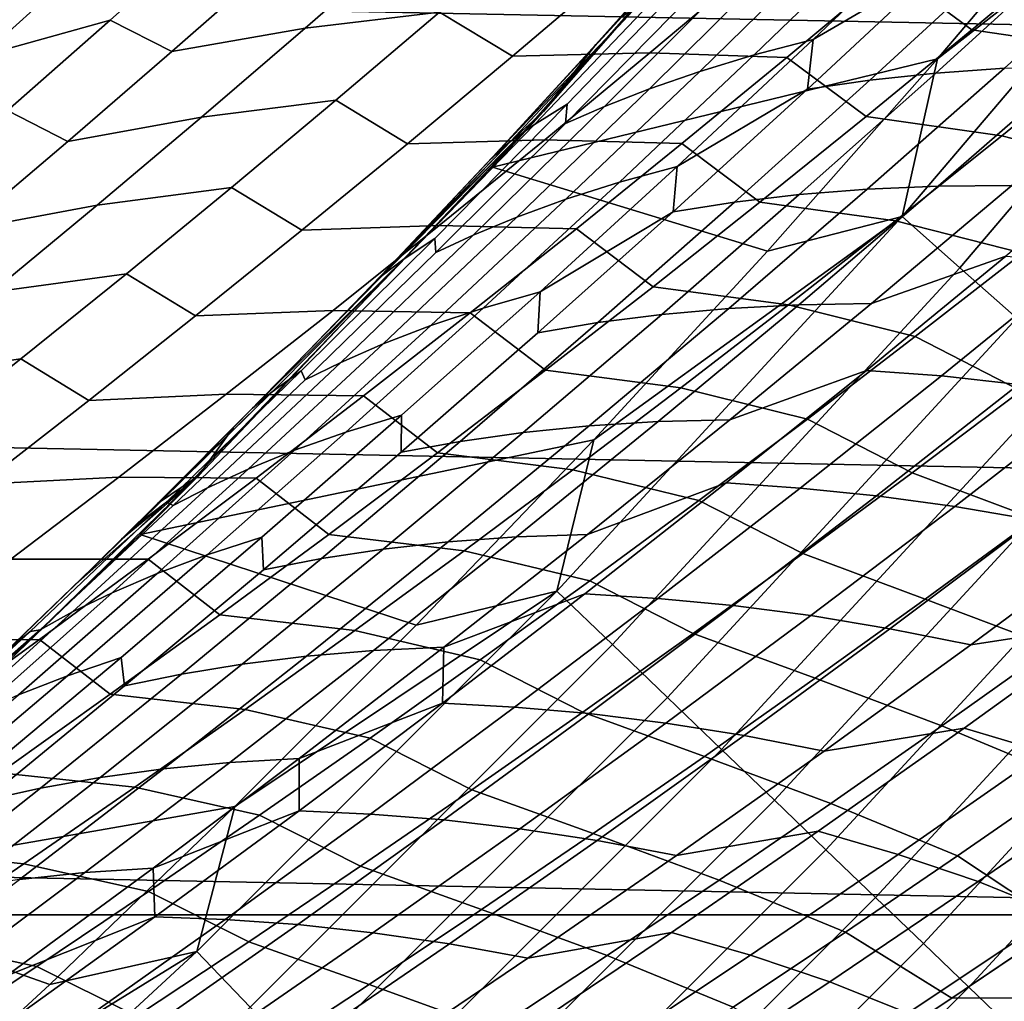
# Model space of a CAD drawing. Header units: metres. Extents: x -32 to 117, y -314 to 32.
# Tile 155 of 256: x 20.15 to 22.46, y -21.53 to -19.23. Entities that reach past the tile are written whole.
import ezdxf

# ---------------------------------------------------------------- set-up
doc = ezdxf.new("R2010")
doc.units = ezdxf.units.M
doc.layers.add('solid_24_501_064_XXX', color=7, linetype='CONTINUOUS')

msp = doc.modelspace()

# ---------------------------------------------------------------- linework, layer by layer
at = {"layer": 'solid_24_501_064_XXX'}
for points in [[(26.140261, -19.311563, -303.5), (-26.88744, -18.256929, -303.5), (-27.591951, -17.173637, -303.5), (26.88744, -18.256929, -303.5)], [(25.351879, -20.335474, -303.5), (-26.140261, -19.311563, -303.5), (-26.88744, -18.256929, -303.5), (26.140261, -19.311563, -303.5)], [(21.262474, -19.57337, -299.5), (22.053082, -18.678093, -299.5), (22.156076, -18.555815, 20), (21.381937, -19.442806, 20)], [(21.381937, -19.442806, 20), (22.156076, -18.555815, 20), (21.559828, -19.224554, 25.174414), (21.505024, -19.285252, 25.247475)], [(22.30702, -19.319162, -299.5), (22.696636, -18.859892, -299.5), (22.053082, -18.678093, -299.5), (21.262474, -19.57337, -299.5)], [(22.22443, -19.689127, -299.506622), (22.999207, -18.778271, -299.506622), (22.30702, -19.319162, -299.5)], [(22.35981, -19.809063, -299.526428), (23.139305, -18.892658, -299.526428), (22.999207, -18.778271, -299.506622), (22.22443, -19.689127, -299.506622)], [(22.999207, -18.778271, -299.506622), (22.696636, -18.859892, -299.5), (22.30702, -19.319162, -299.5)], [(22.015377, -19.273876, 28.22122), (22.331493, -18.972391, 27.984203), (22.623835, -18.804718, 28.119003), (22.314438, -19.099478, 28.350142)], [(21.855669, -18.899849, 25.269279), (21.566338, -19.220366, 25.492619), (21.505024, -19.285252, 25.247475), (21.559828, -19.224554, 25.174414)], [(22.387548, -19.250784, 72.903534), (22.63389, -19.044935, 73.090637), (22.442007, -18.904123, 73.385818), (22.198648, -19.111042, 73.201904)], [(22.493752, -19.927725, -299.559326), (23.277916, -19.005831, -299.559326), (23.139305, -18.892658, -299.526428), (22.35981, -19.809063, -299.526428)], [(22.190863, -19.006977, 27.737928), (22.331493, -18.972391, 27.984203), (22.015377, -19.273876, 28.22122), (21.877211, -19.3097, 27.973663)], [(21.380203, -19.000353, 73.932449), (21.065065, -19.035988, 74.150597), (20.822912, -19.246969, 73.969162), (21.138243, -19.209454, 73.750954)], [(21.309336, -19.31263, 73.426773), (21.554251, -19.104866, 73.611038), (21.380203, -19.000353, 73.932449), (21.138243, -19.209454, 73.750954)], [(20.604376, -19.013756, 74.718307), (20.303686, -19.095083, 74.950134), (20.0639, -19.311737, 74.770493), (20.364988, -19.228228, 74.539192)], [(20.509666, -19.302059, 74.190613), (20.752127, -19.089077, 74.372223), (20.604376, -19.013756, 74.718307), (20.364988, -19.228228, 74.539192)], [(22.059856, -19.044617, 27.486567), (22.190863, -19.006977, 27.737928), (21.877211, -19.3097, 27.973663), (21.748896, -19.348442, 27.720938)], [(21.065065, -19.035988, 74.150597), (20.752127, -19.089077, 74.372223), (20.509666, -19.302059, 74.190613), (20.822912, -19.246969, 73.969162)], [(21.939024, -19.084715, 27.230045), (22.059856, -19.044617, 27.486567), (21.748896, -19.348442, 27.720938), (21.630999, -19.389481, 27.462942)], [(22.953232, -19.093117, 72.897865), (22.63389, -19.044935, 73.090637), (22.387548, -19.250784, 72.903534), (22.706547, -19.297668, 72.709579)], [(22.4634, -19.079512, 28.593166), (22.620275, -19.064098, 28.831358), (22.303009, -19.352797, 29.068552), (22.148506, -19.369429, 28.828854)], [(22.620275, -19.064098, 28.831358), (22.784376, -19.053831, 29.064867), (22.464857, -19.341261, 29.303572), (22.303009, -19.352797, 29.068552)], [(21.829967, -19.125566, 26.967472), (21.939024, -19.084715, 27.230045), (21.630999, -19.389481, 27.462942), (21.525217, -19.431044, 27.198709)], [(22.314438, -19.099478, 28.350142), (22.4634, -19.079512, 28.593166), (22.148506, -19.369429, 28.828854), (22.002068, -19.390545, 28.584305)], [(20.303686, -19.095083, 74.950134), (20.006523, -19.194153, 75.183731), (19.766212, -19.413101, 75.003311), (20.0639, -19.311737, 74.770493)], [(21.876461, -19.099146, 73.404274), (21.554251, -19.104866, 73.611038), (21.309336, -19.31263, 73.426773), (21.631609, -19.305233, 73.219574)], [(21.664602, -19.154396, 26.076515), (21.745079, -19.106581, 26.350664), (21.437794, -19.425243, 26.585432), (21.361326, -19.473248, 26.309292)], [(21.745079, -19.106581, 26.350664), (21.734629, -19.165016, 26.69767), (21.433603, -19.470884, 26.926962), (21.437794, -19.425243, 26.585432)], [(22.198648, -19.111042, 73.201904), (21.876461, -19.099146, 73.404274), (21.631609, -19.305233, 73.219574), (21.953733, -19.315577, 73.016533)], [(22.139668, -19.454182, 72.714989), (22.387548, -19.250784, 72.903534), (22.198648, -19.111042, 73.201904), (21.953733, -19.315577, 73.016533)], [(22.015377, -19.273876, 28.22122), (22.314438, -19.099478, 28.350142), (22.002068, -19.390545, 28.584305)], [(21.734629, -19.165016, 26.69767), (21.829967, -19.125566, 26.967472), (21.525217, -19.431044, 27.198709), (21.433603, -19.470884, 26.926962)], [(21.603737, -19.19393, 25.791439), (21.664602, -19.154396, 26.076515), (21.361326, -19.473248, 26.309292), (21.305305, -19.512327, 26.021606)], [(21.138243, -19.209454, 73.750954), (20.822912, -19.246969, 73.969162), (20.579189, -19.455694, 73.786171), (20.894728, -19.416281, 73.56794)], [(21.062876, -19.518063, 73.241005), (21.309336, -19.31263, 73.426773), (21.138243, -19.209454, 73.750954), (20.894728, -19.416281, 73.56794)], [(21.603737, -19.19393, 25.791439), (21.273832, -19.537449, 25.719339), (21.256172, -19.55645, 25.579123), (21.566338, -19.220366, 25.492619)], [(21.273832, -19.537449, 25.719339), (21.603737, -19.19393, 25.791439), (21.305305, -19.512327, 26.021606)], [(20.364988, -19.228228, 74.539192), (20.0639, -19.311737, 74.770493), (19.822504, -19.526205, 74.589195), (20.124006, -19.440506, 74.358452)], [(20.265619, -19.512794, 74.007401), (20.509666, -19.302059, 74.190613), (20.364988, -19.228228, 74.539192), (20.124006, -19.440506, 74.358452)], [(21.566338, -19.220366, 25.492619), (21.256172, -19.55645, 25.579123), (21.505024, -19.285252, 25.247475)], [(20.822912, -19.246969, 73.969162), (20.509666, -19.302059, 74.190613), (20.265619, -19.512794, 74.007401), (20.579189, -19.455694, 73.786171)], [(22.706547, -19.297668, 72.709579), (22.387548, -19.250784, 72.903534), (22.139668, -19.454182, 72.714989), (22.45834, -19.499737, 72.51989)], [(21.877211, -19.3097, 27.973663), (22.015377, -19.273876, 28.22122), (21.696186, -19.571537, 28.461409), (21.56049, -19.60865, 28.212587)], [(21.696186, -19.571537, 28.461409), (22.015377, -19.273876, 28.22122), (22.002068, -19.390545, 28.584305)], [(21.381937, -19.442806, 20), (21.505024, -19.285252, 25.247475), (21.256172, -19.55645, 25.579123)], [(23.006491, -19.375656, 72.50779), (22.706547, -19.297668, 72.709579), (22.45834, -19.499737, 72.51989), (22.757477, -19.576544, 72.316437)], [(24.523338, -21.327351, -303.5), (-25.351879, -20.335474, -303.5), (-26.140261, -19.311563, -303.5), (25.351879, -20.335474, -303.5)], [(21.631609, -19.305233, 73.219574), (21.309336, -19.31263, 73.426773), (21.062876, -19.518063, 73.241005), (21.385231, -19.508966, 73.033409)], [(21.908312, -19.770157, -299.5), (22.30702, -19.319162, -299.5), (21.262474, -19.57337, -299.5)], [(21.953733, -19.315577, 73.016533), (21.631609, -19.305233, 73.219574), (21.385231, -19.508966, 73.033409), (21.70731, -19.517731, 72.829727)], [(21.748896, -19.348442, 27.720938), (21.877211, -19.3097, 27.973663), (21.56049, -19.60865, 28.212587), (21.434874, -19.648548, 27.958508)], [(21.890289, -19.655136, 72.525047), (22.139668, -19.454182, 72.714989), (21.953733, -19.315577, 73.016533), (21.70731, -19.517731, 72.829727)], [(22.22443, -19.689127, -299.506622), (22.30702, -19.319162, -299.5), (21.908312, -19.770157, -299.5)], [(21.630999, -19.389481, 27.462942), (21.748896, -19.348442, 27.720938), (21.434874, -19.648548, 27.958508), (21.319927, -19.690588, 27.699043)], [(22.303009, -19.352797, 29.068552), (22.464857, -19.341261, 29.303572), (22.142445, -19.624821, 29.545193), (21.982849, -19.637682, 29.308685)], [(22.464857, -19.341261, 29.303572), (22.6334, -19.335335, 29.534029), (22.308834, -19.617544, 29.777166), (22.142445, -19.624821, 29.545193)], [(22.6334, -19.335335, 29.534029), (22.808231, -19.335293, 29.759859), (22.4816, -19.616133, 30.004545), (22.308834, -19.617544, 29.777166)], [(22.002068, -19.390545, 28.584305), (22.148506, -19.369429, 28.828854), (21.830721, -19.655592, 29.067503), (21.686806, -19.677916, 28.821445)], [(22.148506, -19.369429, 28.828854), (22.303009, -19.352797, 29.068552), (21.982849, -19.637682, 29.308685), (21.830721, -19.655592, 29.067503)], [(21.525217, -19.431044, 27.198709), (21.630999, -19.389481, 27.462942), (21.319927, -19.690588, 27.699043), (21.217438, -19.732922, 27.433149)], [(21.696186, -19.571537, 28.461409), (22.002068, -19.390545, 28.584305), (21.686806, -19.677916, 28.821445)], [(20.894728, -19.416281, 73.56794), (20.579189, -19.455694, 73.786171), (20.333933, -19.662163, 73.601631), (20.649694, -19.620836, 73.383415)], [(20.814911, -19.721172, 73.053757), (21.062876, -19.518063, 73.241005), (20.894728, -19.416281, 73.56794), (20.649694, -19.620836, 73.383415)], [(20.020021, -19.721291, 73.822617), (20.265619, -19.512794, 74.007401), (20.124006, -19.440506, 74.358452), (19.881464, -19.650593, 74.176117)], [(21.361326, -19.473248, 26.309292), (21.437794, -19.425243, 26.585432), (21.127283, -19.740187, 26.823631), (21.054857, -19.788452, 26.545483)], [(21.437794, -19.425243, 26.585432), (21.433603, -19.470884, 26.926962), (21.129574, -19.773222, 27.159449), (21.127283, -19.740187, 26.823631)], [(21.433603, -19.470884, 26.926962), (21.525217, -19.431044, 27.198709), (21.217438, -19.732922, 27.433149), (21.129574, -19.773222, 27.159449)], [(20.579189, -19.455694, 73.786171), (20.265619, -19.512794, 74.007401), (20.020021, -19.721291, 73.822617), (20.333933, -19.662163, 73.601631)], [(20.435387, -20.435387, -299.5), (21.262474, -19.57337, -299.5), (21.381937, -19.442806, 20), (20.572315, -20.297533, 20)], [(20.572315, -20.297533, 20), (21.381937, -19.442806, 20), (20.828848, -20.005978, 26.148561), (20.653587, -20.184696, 26.382214)], [(21.381937, -19.442806, 20), (20.978361, -19.850956, 25.949301), (20.828848, -20.005978, 26.148561)], [(21.381937, -19.442806, 20), (21.001646, -19.826597, 25.918274), (20.978361, -19.850956, 25.949301)], [(21.381937, -19.442806, 20), (21.256172, -19.55645, 25.579123), (21.001646, -19.826597, 25.918274)], [(22.45834, -19.499737, 72.51989), (22.139668, -19.454182, 72.714989), (21.890289, -19.655136, 72.525047), (22.208651, -19.699327, 72.328827)], [(21.305305, -19.512327, 26.021606), (21.361326, -19.473248, 26.309292), (21.054857, -19.788452, 26.545483), (21.003725, -19.827166, 26.255154)], [(21.385231, -19.508966, 73.033409), (21.062876, -19.518063, 73.241005), (20.814911, -19.721172, 73.053757), (21.137362, -19.710352, 72.845795)], [(21.70731, -19.517731, 72.829727), (21.385231, -19.508966, 73.033409), (21.137362, -19.710352, 72.845795), (21.45941, -19.717512, 72.64151)], [(22.152172, -19.89299, 30.252043), (22.4816, -19.616133, 30.004545), (22.791943, -19.509686, 30.128546), (22.467661, -19.781731, 30.371975)], [(22.757477, -19.576544, 72.316437), (22.45834, -19.499737, 72.51989), (22.208651, -19.699327, 72.328827), (22.506998, -19.774916, 72.123734)], [(21.305305, -19.512327, 26.021606), (21.003725, -19.827166, 26.255154), (20.828848, -20.005978, 26.148561), (20.978361, -19.850956, 25.949301)], [(21.305305, -19.512327, 26.021606), (20.978361, -19.850956, 25.949301), (21.001646, -19.826597, 25.918274), (21.273832, -19.537449, 25.719339)], [(21.63945, -19.853657, 72.33371), (21.890289, -19.655136, 72.525047), (21.70731, -19.517731, 72.829727), (21.45941, -19.717512, 72.64151)], [(21.273832, -19.537449, 25.719339), (21.001646, -19.826597, 25.918274), (21.256172, -19.55645, 25.579123)], [(21.500271, -20.213142, -299.5), (21.908312, -19.770157, -299.5), (21.262474, -19.57337, -299.5), (20.435387, -20.435387, -299.5)], [(21.56049, -19.60865, 28.212587), (21.696186, -19.571537, 28.461409), (21.374008, -19.865364, 28.704721), (21.240788, -19.90382, 28.454651)], [(21.374008, -19.865364, 28.704721), (21.696186, -19.571537, 28.461409), (21.686806, -19.677916, 28.821445)], [(20.649694, -19.620836, 73.383415), (20.333933, -19.662163, 73.601631), (20.087177, -19.866385, 73.415573), (20.403177, -19.82313, 73.197403)], [(20.565475, -19.921961, 72.865036), (20.814911, -19.721172, 73.053757), (20.649694, -19.620836, 73.383415), (20.403177, -19.82313, 73.197403)], [(21.434874, -19.648548, 27.958508), (21.56049, -19.60865, 28.212587), (21.240788, -19.90382, 28.454651), (21.117878, -19.944929, 28.199228)], [(21.982849, -19.637682, 29.308685), (22.142445, -19.624821, 29.545193), (21.817226, -19.904512, 29.789682), (21.659882, -19.918753, 29.55171)], [(22.142445, -19.624821, 29.545193), (22.308834, -19.617544, 29.777166), (21.981466, -19.895826, 30.023142), (21.817226, -19.904512, 29.789682)], [(22.308834, -19.617544, 29.777166), (22.4816, -19.616133, 30.004545), (22.152172, -19.89299, 30.252043), (21.981466, -19.895826, 30.023142)], [(21.319927, -19.690588, 27.699043), (21.434874, -19.648548, 27.958508), (21.117878, -19.944929, 28.199228), (21.005896, -19.988024, 27.938303)], [(21.830721, -19.655592, 29.067503), (21.982849, -19.637682, 29.308685), (21.659882, -19.918753, 29.55171), (21.510126, -19.937996, 29.309065)], [(20.333933, -19.662163, 73.601631), (20.020021, -19.721291, 73.822617), (19.772911, -19.927547, 73.636261), (20.087177, -19.866385, 73.415573)], [(21.686806, -19.677916, 28.821445), (21.830721, -19.655592, 29.067503), (21.510126, -19.937996, 29.309065), (21.368742, -19.961582, 29.06152)], [(22.208651, -19.699327, 72.328827), (21.890289, -19.655136, 72.525047), (21.63945, -19.853657, 72.33371), (21.957518, -19.896452, 72.136406)], [(21.217438, -19.732922, 27.433149), (21.319927, -19.690588, 27.699043), (21.005896, -19.988024, 27.938303), (20.906717, -20.031193, 27.670748)], [(21.374008, -19.865364, 28.704721), (21.686806, -19.677916, 28.821445), (21.368742, -19.961582, 29.06152)], [(21.413605, -20.568047, -299.506622), (22.22443, -19.689127, -299.506622), (21.500271, -20.213142, -299.5)], [(21.544044, -20.693336, -299.526428), (22.35981, -19.809063, -299.526428), (22.22443, -19.689127, -299.506622), (21.413605, -20.568047, -299.506622)], [(22.22443, -19.689127, -299.506622), (21.908312, -19.770157, -299.5), (21.500271, -20.213142, -299.5)], [(21.137362, -19.710352, 72.845795), (20.814911, -19.721172, 73.053757), (20.565475, -19.921961, 72.865036), (20.888037, -19.909399, 72.656746)], [(21.45941, -19.717512, 72.64151), (21.137362, -19.710352, 72.845795), (20.888037, -19.909399, 72.656746), (21.210073, -19.91493, 72.451897)], [(21.387184, -20.049751, 72.140999), (21.63945, -19.853657, 72.33371), (21.45941, -19.717512, 72.64151), (21.210073, -19.91493, 72.451897)], [(22.506998, -19.774916, 72.123734), (22.208651, -19.699327, 72.328827), (21.957518, -19.896452, 72.136406), (22.255091, -19.970779, 71.92971)], [(21.054857, -19.788452, 26.545483), (21.127283, -19.740187, 26.823631), (20.813637, -20.051395, 27.06522), (20.745283, -20.099993, 26.785044)], [(21.127283, -19.740187, 26.823631), (21.129574, -19.773222, 27.159449), (20.822626, -20.072021, 27.395084), (20.813637, -20.051395, 27.06522)], [(21.129574, -19.773222, 27.159449), (21.217438, -19.732922, 27.433149), (20.906717, -20.031193, 27.670748), (20.822626, -20.072021, 27.395084)], [(21.820038, -20.165869, 30.502298), (22.152172, -19.89299, 30.252043), (22.467661, -19.781731, 30.371975), (22.140739, -20.049885, 30.618055)], [(22.467661, -19.781731, 30.371975), (22.645584, -19.796267, 30.594852), (22.316523, -20.063107, 30.842714), (22.140739, -20.049885, 30.618055)], [(22.502636, -20.098032, 71.691246), (22.756355, -19.903284, 71.887848), (22.506998, -19.774916, 72.123734), (22.255091, -19.970779, 71.92971)], [(21.054857, -19.788452, 26.545483), (20.699083, -20.138428, 26.492039), (20.828848, -20.005978, 26.148561), (21.003725, -19.827166, 26.255154)], [(20.699083, -20.138428, 26.492039), (21.054857, -19.788452, 26.545483), (20.745283, -20.099993, 26.785044)], [(21.6731, -20.817295, -299.559326), (22.493752, -19.927725, -299.559326), (22.35981, -19.809063, -299.526428), (21.544044, -20.693336, -299.526428)], [(22.645584, -19.796267, 30.594852), (22.828695, -19.817268, 30.81296), (22.497555, -20.0828, 31.062662), (22.316523, -20.063107, 30.842714)], [(20.403177, -19.82313, 73.197403), (20.087177, -19.866385, 73.415573), (19.838957, -20.068361, 73.228004), (20.155212, -20.023163, 73.009918)], [(20.314604, -20.120438, 72.674873), (20.565475, -19.921961, 72.865036), (20.403177, -19.82313, 73.197403), (20.155212, -20.023163, 73.009918)], [(21.957518, -19.896452, 72.136406), (21.63945, -19.853657, 72.33371), (21.387184, -20.049751, 72.140999), (21.704975, -20.09112, 71.94265)], [(21.240788, -19.90382, 28.454651), (21.374008, -19.865364, 28.704721), (21.048937, -20.155354, 28.951103), (20.918194, -20.195202, 28.699804)], [(21.374008, -19.865364, 28.704721), (21.368742, -19.961582, 29.06152), (21.047956, -20.241541, 29.304476), (21.048937, -20.155354, 28.951103)], [(21.117878, -19.944929, 28.199228), (21.240788, -19.90382, 28.454651), (20.918194, -20.195202, 28.699804), (20.797998, -20.237576, 28.443052)], [(21.817226, -19.904512, 29.789682), (21.981466, -19.895826, 30.023142), (21.651386, -20.170185, 30.271906), (21.48929, -20.180334, 30.036987)], [(21.981466, -19.895826, 30.023142), (22.152172, -19.89299, 30.252043), (21.820038, -20.165869, 30.502298), (21.651386, -20.170185, 30.271906)], [(22.255091, -19.970779, 71.92971), (21.957518, -19.896452, 72.136406), (21.704975, -20.09112, 71.94265), (22.001789, -20.164146, 71.734375)], [(20.888037, -19.909399, 72.656746), (20.565475, -19.921961, 72.865036), (20.314604, -20.120438, 72.674873), (20.637293, -20.106113, 72.466293)], [(21.210073, -19.91493, 72.451897), (20.888037, -19.909399, 72.656746), (20.637293, -20.106113, 72.466293), (20.959332, -20.109993, 72.26091)], [(21.13353, -20.243431, 71.94693), (21.387184, -20.049751, 72.140999), (21.210073, -19.91493, 72.451897), (20.959332, -20.109993, 72.26091)], [(21.510126, -19.937996, 29.309065), (21.659882, -19.918753, 29.55171), (21.334192, -20.196009, 29.797575), (21.186811, -20.216637, 29.55349)], [(21.659882, -19.918753, 29.55171), (21.817226, -19.904512, 29.789682), (21.48929, -20.180334, 30.036987), (21.334192, -20.196009, 29.797575)], [(21.005896, -19.988024, 27.938303), (21.117878, -19.944929, 28.199228), (20.797998, -20.237576, 28.443052), (20.688988, -20.281782, 28.180676)], [(21.368742, -19.961582, 29.06152), (21.510126, -19.937996, 29.309065), (21.186811, -20.216637, 29.55349), (21.047956, -20.241541, 29.304476)], [(21.800087, -20.939268, -299.605194), (22.625546, -20.044485, -299.605194), (22.493752, -19.927725, -299.559326), (21.6731, -20.817295, -299.559326)], [(22.24754, -20.290232, 71.493362), (22.502636, -20.098032, 71.691246), (22.255091, -19.970779, 71.92971), (22.001789, -20.164146, 71.734375)], [(20.906717, -20.031193, 27.670748), (21.005896, -19.988024, 27.938303), (20.688988, -20.281782, 28.180676), (20.593136, -20.325844, 27.911461)], [(20.699083, -20.138428, 26.492039), (20.653587, -20.184696, 26.382214), (20.828848, -20.005978, 26.148561)], [(20.155212, -20.023163, 73.009918), (19.838957, -20.068361, 73.228004), (19.589312, -20.268097, 73.03894), (19.905834, -20.220943, 72.820984)], [(20.062334, -20.316608, 72.483269), (20.314604, -20.120438, 72.674873), (20.155212, -20.023163, 73.009918), (19.905834, -20.220943, 72.820984)], [(20.822626, -20.072021, 27.395084), (20.906717, -20.031193, 27.670748), (20.593136, -20.325844, 27.911461), (20.512838, -20.367266, 27.633829)], [(20.745283, -20.099993, 26.785044), (20.813637, -20.051395, 27.06522), (20.496944, -20.358858, 27.31015), (20.432692, -20.40786, 27.027933)], [(20.813637, -20.051395, 27.06522), (20.822626, -20.072021, 27.395084), (20.512838, -20.367266, 27.633829), (20.496944, -20.358858, 27.31015)], [(21.704975, -20.09112, 71.94265), (21.387184, -20.049751, 72.140999), (21.13353, -20.243431, 71.94693), (21.451057, -20.28334, 71.747574)], [(21.485285, -20.434772, 30.755253), (21.820038, -20.165869, 30.502298), (22.140739, -20.049885, 30.618055), (21.811266, -20.31415, 30.866732)], [(21.924332, -21.058607, -299.663696), (22.754496, -20.158724, -299.663696), (22.625546, -20.044485, -299.605194), (21.800087, -20.939268, -299.605194)], [(22.140739, -20.049885, 30.618055), (22.316523, -20.063107, 30.842714), (21.984915, -20.326, 31.093145), (21.811266, -20.31415, 30.866732)], [(22.316523, -20.063107, 30.842714), (22.497555, -20.0828, 31.062662), (22.163877, -20.344324, 31.314899), (21.984915, -20.326, 31.093145)], [(22.497555, -20.0828, 31.062662), (22.683382, -20.109196, 31.277861), (22.347687, -20.369366, 31.531973), (22.163877, -20.344324, 31.314899)], [(20.637293, -20.106113, 72.466293), (20.314604, -20.120438, 72.674873), (20.062334, -20.316608, 72.483269), (20.385164, -20.300501, 72.274437)], [(20.959332, -20.109993, 72.26091), (20.637293, -20.106113, 72.466293), (20.385164, -20.300501, 72.274437), (20.707222, -20.302706, 72.068558)], [(20.745283, -20.099993, 26.785044), (20.39155, -20.446035, 26.7318), (20.475891, -20.362673, 26.61924), (20.699083, -20.138428, 26.492039)], [(20.432692, -20.40786, 27.027933), (20.39155, -20.446035, 26.7318), (20.745283, -20.099993, 26.785044)], [(20.878521, -20.434704, 71.751541), (21.13353, -20.243431, 71.94693), (20.959332, -20.109993, 72.26091), (20.707222, -20.302706, 72.068558)], [(22.001789, -20.164146, 71.734375), (21.704975, -20.09112, 71.94265), (21.451057, -20.28334, 71.747574), (21.747131, -20.35503, 71.537758)], [(22.53615, -20.398079, 71.292969), (22.792265, -20.206985, 71.492889), (22.502636, -20.098032, 71.691246), (22.24754, -20.290232, 71.493362)], [(22.683382, -20.109196, 31.277861), (22.873455, -20.142578, 31.48835), (22.53578, -20.401417, 31.744413), (22.347687, -20.369366, 31.531973)], [(20.699083, -20.138428, 26.492039), (20.475891, -20.362673, 26.61924), (20.653587, -20.184696, 26.382214)], [(20.918194, -20.195202, 28.699804), (21.048937, -20.155354, 28.951103), (20.721058, -20.441496, 29.200504), (20.592794, -20.482788, 28.947996)], [(21.048937, -20.155354, 28.951103), (21.047956, -20.241541, 29.304476), (20.724533, -20.51779, 29.550264), (20.721058, -20.441496, 29.200504)], [(21.334192, -20.196009, 29.797575), (21.48929, -20.180334, 30.036987), (21.158722, -20.452286, 30.287052), (21.005867, -20.469446, 30.046228)], [(21.48929, -20.180334, 30.036987), (21.651386, -20.170185, 30.271906), (21.318678, -20.440622, 30.523401), (21.158722, -20.452286, 30.287052)], [(21.651386, -20.170185, 30.271906), (21.820038, -20.165869, 30.502298), (21.485285, -20.434772, 30.755253), (21.318678, -20.440622, 30.523401)], [(21.9911, -20.479893, 71.29422), (22.24754, -20.290232, 71.493362), (22.001789, -20.164146, 71.734375), (21.747131, -20.35503, 71.537758)], [(22.045179, -21.174683, -299.734619), (22.879919, -20.26984, -299.734619), (22.754496, -20.158724, -299.663696), (21.924332, -21.058607, -299.663696)], [(20.797998, -20.237576, 28.443052), (20.918194, -20.195202, 28.699804), (20.592794, -20.482788, 28.947996), (20.475319, -20.526476, 28.689932)], [(20.572315, -20.297533, 20), (20.653587, -20.184696, 26.382214), (20.475891, -20.362673, 26.61924)], [(21.186811, -20.216637, 29.55349), (21.334192, -20.196009, 29.797575), (21.005867, -20.469446, 30.046228), (20.860859, -20.491514, 29.800726)], [(21.083277, -20.647728, -299.5), (21.500271, -20.213142, -299.5), (20.435387, -20.435387, -299.5)], [(21.047956, -20.241541, 29.304476), (21.186811, -20.216637, 29.55349), (20.860859, -20.491514, 29.800726), (20.724533, -20.51779, 29.550264)], [(21.413605, -20.568047, -299.506622), (21.500271, -20.213142, -299.5), (21.083277, -20.647728, -299.5)], [(20.688988, -20.281782, 28.180676), (20.797998, -20.237576, 28.443052), (20.475319, -20.526476, 28.689932), (20.369291, -20.57185, 28.426111)], [(21.451057, -20.28334, 71.747574), (21.13353, -20.243431, 71.94693), (20.878521, -20.434704, 71.751541), (21.195803, -20.473125, 71.551193)], [(22.161987, -21.286877, -299.817505), (23.00115, -20.377241, -299.817505), (22.879919, -20.26984, -299.734619), (22.045179, -21.174683, -299.734619)], [(20.593136, -20.325844, 27.911461), (20.688988, -20.281782, 28.180676), (20.369291, -20.57185, 28.426111), (20.276777, -20.616865, 28.155241)], [(21.747131, -20.35503, 71.537758), (21.451057, -20.28334, 71.747574), (21.195803, -20.473125, 71.551193), (21.491152, -20.54344, 71.339874)], [(22.278709, -20.58659, 71.091812), (22.53615, -20.398079, 71.292969), (22.24754, -20.290232, 71.493362), (21.9911, -20.479893, 71.29422)], [(19.57337, -21.262474, -299.5), (20.435387, -20.435387, -299.5), (20.572315, -20.297533, 20), (19.728554, -21.118574, 20)], [(19.728554, -21.118574, 20), (20.572315, -20.297533, 20), (20.284006, -20.55131, 26.875387), (20.089392, -20.738966, 27.135441)], [(20.385164, -20.300501, 72.274437), (20.062334, -20.316608, 72.483269), (19.808699, -20.510479, 72.29026), (20.131687, -20.492573, 72.081215)], [(20.707222, -20.302706, 72.068558), (20.385164, -20.300501, 72.274437), (20.131687, -20.492573, 72.081215), (20.453777, -20.49308, 71.87487)], [(20.572315, -20.297533, 20), (20.39155, -20.446035, 26.7318), (20.284006, -20.55131, 26.875387)], [(20.572315, -20.297533, 20), (20.475891, -20.362673, 26.61924), (20.39155, -20.446035, 26.7318)], [(20.622194, -20.623579, 71.554825), (20.878521, -20.434704, 71.751541), (20.707222, -20.302706, 72.068558), (20.453777, -20.49308, 71.87487)], [(21.148001, -20.699703, 31.010853), (21.485285, -20.434772, 30.755253), (21.811266, -20.31415, 30.866732), (21.479324, -20.574533, 31.11795)], [(21.811266, -20.31415, 30.866732), (21.984915, -20.326, 31.093145), (21.650846, -20.584953, 31.346085), (21.479324, -20.574533, 31.11795)], [(24.523338, -21.327351, -303.5), (-24.523338, -21.327351, -303.5), (-25.351879, -20.335474, -303.5)], [(20.512838, -20.367266, 27.633829), (20.593136, -20.325844, 27.911461), (20.276777, -20.616865, 28.155241), (20.200294, -20.658947, 27.875635)], [(21.984915, -20.326, 31.093145), (22.163877, -20.344324, 31.314899), (21.827749, -20.601851, 31.569616), (21.650846, -20.584953, 31.346085)], [(20.432692, -20.40786, 27.027933), (20.496944, -20.358858, 27.31015), (20.177294, -20.66256, 27.558371), (20.11717, -20.712036, 27.274099)], [(20.496944, -20.358858, 27.31015), (20.512838, -20.367266, 27.633829), (20.200294, -20.658947, 27.875635), (20.177294, -20.66256, 27.558371)], [(21.733356, -20.667032, 71.093842), (21.9911, -20.479893, 71.29422), (21.747131, -20.35503, 71.537758), (21.491152, -20.54344, 71.339874)], [(22.163877, -20.344324, 31.314899), (22.347687, -20.369366, 31.531973), (22.009552, -20.625477, 31.788528), (21.827749, -20.601851, 31.569616)], [(22.347687, -20.369366, 31.531973), (22.53578, -20.401417, 31.744413), (22.195677, -20.656137, 32.002884), (22.009552, -20.625477, 31.788528)], [(22.274137, -21.394598, -299.911987), (23.117546, -20.480358, -299.911987), (23.00115, -20.377241, -299.817505), (22.161987, -21.286877, -299.817505)], [(20.432692, -20.40786, 27.027933), (20.11717, -20.712036, 27.274099), (20.089392, -20.738966, 27.135441), (20.284006, -20.55131, 26.875387)], [(20.432692, -20.40786, 27.027933), (20.284006, -20.55131, 26.875387), (20.39155, -20.446035, 26.7318)], [(22.53578, -20.401417, 31.744413), (22.727575, -20.44076, 31.95228), (22.38553, -20.694118, 32.212757), (22.195677, -20.656137, 32.002884)], [(22.835226, -20.51177, 71.109093), (22.53615, -20.398079, 71.292969), (22.278709, -20.58659, 71.091812), (22.576948, -20.699226, 70.905945)], [(22.38553, -20.694118, 32.212757), (22.727575, -20.44076, 31.95228), (23.048262, -20.393997, 32.059761), (22.710213, -20.643898, 32.317631)], [(20.657715, -21.07349, -299.5), (21.083277, -20.647728, -299.5), (20.435387, -20.435387, -299.5), (19.57337, -21.262474, -299.5)], [(21.195803, -20.473125, 71.551193), (20.878521, -20.434704, 71.751541), (20.622194, -20.623579, 71.554825), (20.939245, -20.660484, 71.353539)], [(21.318678, -20.440622, 30.523401), (21.485285, -20.434772, 30.755253), (21.148001, -20.699703, 31.010853), (20.983433, -20.707138, 30.777573)], [(20.592794, -20.482788, 28.947996), (20.721058, -20.441496, 29.200504), (20.390459, -20.723789, 29.452869), (20.264677, -20.766569, 29.199173)], [(20.721058, -20.441496, 29.200504), (20.724533, -20.51779, 29.550264), (20.398554, -20.790321, 29.798832), (20.390459, -20.723789, 29.452869)], [(21.005867, -20.469446, 30.046228), (21.158722, -20.452286, 30.287052), (20.825607, -20.720367, 30.539822), (20.67499, -20.739063, 30.297613)], [(21.158722, -20.452286, 30.287052), (21.318678, -20.440622, 30.523401), (20.983433, -20.707138, 30.777573), (20.825607, -20.720367, 30.539822)], [(20.860859, -20.491514, 29.800726), (21.005867, -20.469446, 30.046228), (20.67499, -20.739063, 30.297613), (20.532349, -20.762623, 30.05072)], [(21.491152, -20.54344, 71.339874), (21.195803, -20.473125, 71.551193), (20.939245, -20.660484, 71.353539), (21.233885, -20.729389, 71.140739)], [(22.019978, -20.772533, 70.889458), (22.278709, -20.58659, 71.091812), (21.9911, -20.479893, 71.29422), (21.733356, -20.667032, 71.093842)], [(22.381035, -21.497274, -300.017517), (23.228491, -20.578648, -300.017517), (23.117546, -20.480358, -299.911987), (22.274137, -21.394598, -299.911987)], [(20.453777, -20.49308, 71.87487), (20.131687, -20.492573, 72.081215), (19.876896, -20.682333, 71.886627), (20.199036, -20.681124, 71.679863)], [(20.475319, -20.526476, 28.689932), (20.592794, -20.482788, 28.947996), (20.264677, -20.766569, 29.199173), (20.149923, -20.811625, 28.93981)], [(20.364584, -20.810066, 71.356827), (20.622194, -20.623579, 71.554825), (20.453777, -20.49308, 71.87487), (20.199036, -20.681124, 71.679863)], [(20.724533, -20.51779, 29.550264), (20.860859, -20.491514, 29.800726), (20.532349, -20.762623, 30.05072), (20.398554, -20.790321, 29.798832)], [(20.369291, -20.57185, 28.426111), (20.475319, -20.526476, 28.689932), (20.149923, -20.811625, 28.93981), (20.046886, -20.858217, 28.674559)], [(21.474342, -20.851658, 70.892242), (21.733356, -20.667032, 71.093842), (21.491152, -20.54344, 71.339874), (21.233885, -20.729389, 71.140739)], [(20.276777, -20.616865, 28.155241), (20.369291, -20.57185, 28.426111), (20.046886, -20.858217, 28.674559), (19.957726, -20.904245, 28.402037)], [(20.568047, -21.413605, -299.506622), (21.413605, -20.568047, -299.506622), (20.657715, -21.07349, -299.5)], [(20.693336, -21.544044, -299.526428), (21.544044, -20.693336, -299.526428), (21.413605, -20.568047, -299.506622), (20.568047, -21.413605, -299.506622)], [(21.413605, -20.568047, -299.506622), (21.083277, -20.647728, -299.5), (20.657715, -21.07349, -299.5)], [(21.479324, -20.574533, 31.11795), (21.650846, -20.584953, 31.346085), (21.314402, -20.839973, 31.60148), (21.144995, -20.831041, 31.371655)], [(21.148001, -20.699703, 31.010853), (21.479324, -20.574533, 31.11795), (21.144995, -20.831041, 31.371655)], [(21.650846, -20.584953, 31.346085), (21.827749, -20.601851, 31.569616), (21.489254, -20.855387, 31.826756), (21.314402, -20.839973, 31.60148)], [(22.576948, -20.699226, 70.905945), (22.278709, -20.58659, 71.091812), (22.019978, -20.772533, 70.889458), (22.317396, -20.884071, 70.701614)], [(22.482115, -21.594364, -300.133514), (23.333399, -20.671587, -300.133514), (23.228491, -20.578648, -300.017517), (22.381035, -21.497274, -300.017517)], [(20.200294, -20.658947, 27.875635), (20.276777, -20.616865, 28.155241), (19.957726, -20.904245, 28.402037), (19.885075, -20.947054, 28.120453)], [(21.827749, -20.601851, 31.569616), (22.009552, -20.625477, 31.788528), (21.669062, -20.877542, 32.047474), (21.489254, -20.855387, 31.826756)], [(20.939245, -20.660484, 71.353539), (20.622194, -20.623579, 71.554825), (20.364584, -20.810066, 71.356827), (20.681421, -20.845428, 71.154625)], [(22.009552, -20.625477, 31.788528), (22.195677, -20.656137, 32.002884), (21.853231, -20.90675, 32.26371), (21.669062, -20.877542, 32.047474)], [(20.200294, -20.658947, 27.875635), (19.854773, -20.962488, 27.809834), (19.799301, -21.012047, 27.523451), (20.177294, -20.66256, 27.558371)], [(20.177294, -20.66256, 27.558371), (19.799301, -21.012047, 27.523451), (19.92767, -20.892172, 27.351719), (20.11717, -20.712036, 27.274099)], [(19.854773, -20.962488, 27.809834), (20.200294, -20.658947, 27.875635), (19.885075, -20.947054, 28.120453)], [(21.233885, -20.729389, 71.140739), (20.939245, -20.660484, 71.353539), (20.681421, -20.845428, 71.154625), (20.975367, -20.912886, 70.940384)], [(22.195677, -20.656137, 32.002884), (22.38553, -20.694118, 32.212757), (22.041155, -20.94331, 32.475555), (21.853231, -20.90675, 32.26371)], [(22.041155, -20.94331, 32.475555), (22.38553, -20.694118, 32.212757), (22.710213, -20.643898, 32.317631), (22.369883, -20.889685, 32.57774)], [(22.710213, -20.643898, 32.317631), (22.90204, -20.701, 32.521328), (22.559607, -20.94556, 32.78376), (22.369883, -20.889685, 32.57774)], [(20.199036, -20.681124, 71.679863), (19.876896, -20.682333, 71.886627), (19.620825, -20.869791, 71.690704), (19.943029, -20.866842, 71.483551)], [(20.105726, -20.994175, 71.157547), (20.364584, -20.810066, 71.356827), (20.199036, -20.681124, 71.679863), (19.943029, -20.866842, 71.483551)], [(21.759995, -20.955921, 70.685913), (22.019978, -20.772533, 70.889458), (21.733356, -20.667032, 71.093842), (21.474342, -20.851658, 70.892242)], [(20.825607, -20.720367, 30.539822), (20.983433, -20.707138, 30.777573), (20.645731, -20.969732, 31.034363), (20.49003, -20.984579, 30.79524)], [(20.983433, -20.707138, 30.777573), (21.148001, -20.699703, 31.010853), (20.80827, -20.960663, 31.269039), (20.645731, -20.969732, 31.034363)], [(20.817295, -21.6731, -299.559326), (21.6731, -20.817295, -299.559326), (21.544044, -20.693336, -299.526428), (20.693336, -21.544044, -299.526428)], [(20.80827, -20.960663, 31.269039), (21.148001, -20.699703, 31.010853), (21.144995, -20.831041, 31.371655)], [(22.876268, -20.824188, 70.72995), (22.576948, -20.699226, 70.905945), (22.317396, -20.884071, 70.701614), (22.615892, -21.008036, 70.523529)], [(20.264677, -20.766569, 29.199173), (20.390459, -20.723789, 29.452869), (20.057226, -21.002224, 29.708143), (19.933926, -21.046541, 29.453278)], [(20.390459, -20.723789, 29.452869), (20.398554, -20.790321, 29.798832), (20.070099, -21.059132, 30.050123), (20.057226, -21.002224, 29.708143)], [(20.67499, -20.739063, 30.297613), (20.825607, -20.720367, 30.539822), (20.49003, -20.984579, 30.79524), (20.341642, -21.004862, 30.551676)], [(21.214094, -21.033785, 70.689453), (21.474342, -20.851658, 70.892242), (21.233885, -20.729389, 71.140739), (20.975367, -20.912886, 70.940384)], [(20.532349, -20.762623, 30.05072), (20.67499, -20.739063, 30.297613), (20.341642, -21.004862, 30.551676), (20.201366, -21.029961, 30.303417)], [(20.149923, -20.811625, 28.93981), (20.264677, -20.766569, 29.199173), (19.933926, -21.046541, 29.453278), (19.821898, -21.093014, 29.192635)], [(20.398554, -20.790321, 29.798832), (20.532349, -20.762623, 30.05072), (20.201366, -21.029961, 30.303417), (20.070099, -21.059132, 30.050123)], [(22.317396, -20.884071, 70.701614), (22.019978, -20.772533, 70.889458), (21.759995, -20.955921, 70.685913), (22.056606, -21.066319, 70.496132)], [(20.681421, -20.845428, 71.154625), (20.364584, -20.810066, 71.356827), (20.105726, -20.994175, 71.157547), (20.422367, -21.027966, 70.954475)], [(20.939268, -21.800087, -299.605194), (21.800087, -20.939268, -299.605194), (21.6731, -20.817295, -299.559326), (20.817295, -21.6731, -299.559326)], [(20.975367, -20.912886, 70.940384), (20.681421, -20.845428, 71.154625), (20.422367, -21.027966, 70.954475), (20.715633, -21.093943, 70.738823)], [(20.80827, -20.960663, 31.269039), (21.144995, -20.831041, 31.371655), (20.808359, -21.083677, 31.6278)], [(21.144995, -20.831041, 31.371655), (21.314402, -20.839973, 31.60148), (20.975658, -21.09107, 31.859285), (20.808359, -21.083677, 31.6278)], [(21.314402, -20.839973, 31.60148), (21.489254, -20.855387, 31.826756), (21.14847, -21.104946, 32.086273), (20.975658, -21.09107, 31.859285)], [(21.498793, -21.136766, 70.481209), (21.759995, -20.955921, 70.685913), (21.474342, -20.851658, 70.892242), (21.214094, -21.033785, 70.689453)], [(21.489254, -20.855387, 31.826756), (21.669062, -20.877542, 32.047474), (21.326296, -21.125572, 32.308762), (21.14847, -21.104946, 32.086273)], [(21.669062, -20.877542, 32.047474), (21.853231, -20.90675, 32.26371), (21.508524, -21.153271, 32.526848), (21.326296, -21.125572, 32.308762)], [(21.694529, -21.188349, 32.740623), (22.041155, -20.94331, 32.475555), (22.369883, -20.889685, 32.57774), (22.027353, -21.131374, 32.840034)], [(22.369883, -20.889685, 32.57774), (22.559607, -20.94556, 32.78376), (22.214985, -21.185959, 33.048347), (22.027353, -21.131374, 32.840034)], [(22.615892, -21.008036, 70.523529), (22.317396, -20.884071, 70.701614), (22.056606, -21.066319, 70.496132), (22.354294, -21.189241, 70.315987)], [(20.952648, -21.213423, 70.485489), (21.214094, -21.033785, 70.689453), (20.975367, -20.912886, 70.940384), (20.715633, -21.093943, 70.738823)], [(21.853231, -20.90675, 32.26371), (22.041155, -20.94331, 32.475555), (21.694529, -21.188349, 32.740623), (21.508524, -21.153271, 32.526848)], [(21.058607, -21.924332, -299.663696), (21.924332, -21.058607, -299.663696), (21.800087, -20.939268, -299.605194), (20.939268, -21.800087, -299.605194)], [(20.645731, -20.969732, 31.034363), (20.80827, -20.960663, 31.269039), (20.466171, -21.217665, 31.529772), (20.305651, -21.228416, 31.29373)], [(20.466171, -21.217665, 31.529772), (20.80827, -20.960663, 31.269039), (20.808359, -21.083677, 31.6278)], [(22.056606, -21.066319, 70.496132), (21.759995, -20.955921, 70.685913), (21.498793, -21.136766, 70.481209), (21.794617, -21.245983, 70.28952)], [(22.559607, -20.94556, 32.78376), (22.749926, -21.010386, 32.986664), (22.403137, -21.249556, 33.253716), (22.214985, -21.185959, 33.048347)], [(20.341642, -21.004862, 30.551676), (20.49003, -20.984579, 30.79524), (20.152067, -21.244925, 31.053267), (20.005905, -21.266842, 30.808372)], [(20.49003, -20.984579, 30.79524), (20.645731, -20.969732, 31.034363), (20.305651, -21.228416, 31.29373), (20.152067, -21.244925, 31.053267)], [(20.422367, -21.027966, 70.954475), (20.105726, -20.994175, 71.157547), (19.845655, -21.175915, 70.957008), (20.162113, -21.208109, 70.753098)], [(20.201366, -21.029961, 30.303417), (20.341642, -21.004862, 30.551676), (20.005905, -21.266842, 30.808372), (19.867989, -21.293528, 30.558771)], [(22.615892, -21.008036, 70.523529), (22.354294, -21.189241, 70.315987), (22.597271, -21.35006, 70.115601), (22.770691, -21.231091, 70.254883)], [(22.749926, -21.010386, 32.986664), (22.937777, -21.086031, 33.188465), (22.588621, -21.324074, 33.458248), (22.403137, -21.249556, 33.253716)], [(20.070099, -21.059132, 30.050123), (20.201366, -21.029961, 30.303417), (19.867989, -21.293528, 30.558771), (19.739244, -21.324223, 30.304094)], [(20.715633, -21.093943, 70.738823), (20.422367, -21.027966, 70.954475), (20.162113, -21.208109, 70.753098), (20.45472, -21.272573, 70.536079)], [(21.23641, -21.315086, 70.27536), (21.498793, -21.136766, 70.481209), (21.214094, -21.033785, 70.689453), (20.952648, -21.213423, 70.485489)], [(21.174683, -22.045179, -299.734619), (22.045179, -21.174683, -299.734619), (21.924332, -21.058607, -299.663696), (21.058607, -21.924332, -299.663696)], [(20.22333, -21.49069, -299.5), (20.657715, -21.07349, -299.5), (19.57337, -21.262474, -299.5)], [(20.568047, -21.413605, -299.506622), (20.657715, -21.07349, -299.5), (20.22333, -21.49069, -299.5)], [(22.354294, -21.189241, 70.315987), (22.056606, -21.066319, 70.496132), (21.794617, -21.245983, 70.28952), (22.091513, -21.367821, 70.107346)], [(20.690039, -21.390587, 70.280373), (20.952648, -21.213423, 70.485489), (20.715633, -21.093943, 70.738823), (20.45472, -21.272573, 70.536079)], [(20.466171, -21.217665, 31.529772), (20.808359, -21.083677, 31.6278), (20.469484, -21.332453, 31.886351)], [(20.808359, -21.083677, 31.6278), (20.975658, -21.09107, 31.859285), (20.634687, -21.338253, 32.119465), (20.469484, -21.332453, 31.886351)], [(20.975658, -21.09107, 31.859285), (21.14847, -21.104946, 32.086273), (20.805471, -21.350538, 32.348129), (20.634687, -21.338253, 32.119465)], [(21.14847, -21.104946, 32.086273), (21.326296, -21.125572, 32.308762), (20.981325, -21.369581, 32.572357), (20.805471, -21.350538, 32.348129)], [(21.326296, -21.125572, 32.308762), (21.508524, -21.153271, 32.526848), (21.161625, -21.395716, 32.792252), (20.981325, -21.369581, 32.572357)], [(21.794617, -21.245983, 70.28952), (21.498793, -21.136766, 70.481209), (21.23641, -21.315086, 70.27536), (21.531462, -21.423079, 70.081802)], [(21.345728, -21.429256, 33.007931), (21.694529, -21.188349, 32.740623), (22.027353, -21.131374, 32.840034), (21.682695, -21.368988, 33.104477)], [(22.027353, -21.131374, 32.840034), (22.214985, -21.185959, 33.048347), (21.86825, -21.422215, 33.315048), (21.682695, -21.368988, 33.104477)], [(21.508524, -21.153271, 32.526848), (21.694529, -21.188349, 32.740623), (21.345728, -21.429256, 33.007931), (21.161625, -21.395716, 32.792252)], [(21.286877, -22.161987, -299.817505), (22.161987, -21.286877, -299.817505), (22.045179, -21.174683, -299.734619), (21.174683, -22.045179, -299.734619)], [(20.162113, -21.208109, 70.753098), (19.845655, -21.175915, 70.957008), (19.584406, -21.355293, 70.755249), (19.900698, -21.385866, 70.550529)], [(22.214985, -21.185959, 33.048347), (22.403137, -21.249556, 33.253716), (22.054247, -21.484514, 33.522846), (21.86825, -21.422215, 33.315048)], [(22.354294, -21.189241, 70.315987), (22.091513, -21.367821, 70.107346), (22.340672, -21.523207, 69.909538), (22.597271, -21.35006, 70.115601)], [(20.45472, -21.272573, 70.536079), (20.162113, -21.208109, 70.753098), (19.900698, -21.385866, 70.550529), (20.192661, -21.448786, 70.332169)], [(20.305651, -21.228416, 31.29373), (20.466171, -21.217665, 31.529772), (20.121778, -21.470713, 31.793015), (19.963266, -21.483194, 31.555639)], [(20.121778, -21.470713, 31.793015), (20.466171, -21.217665, 31.529772), (20.469484, -21.332453, 31.886351)], [(20.972881, -21.490889, 70.06839), (21.23641, -21.315086, 70.27536), (20.952648, -21.213423, 70.485489), (20.690039, -21.390587, 70.280373)], [(20.152067, -21.244925, 31.053267), (20.305651, -21.228416, 31.29373), (19.963266, -21.483194, 31.555639), (19.81179, -21.501411, 31.313864)], [(19.780537, -21.898939, -299.5), (20.22333, -21.49069, -299.5), (19.57337, -21.262474, -299.5), (18.678093, -22.053082, -299.5)], [(22.091513, -21.367821, 70.107346), (21.794617, -21.245983, 70.28952), (21.531462, -21.423079, 70.081802), (21.827583, -21.543789, 69.897621)], [(22.403137, -21.249556, 33.253716), (22.588621, -21.324074, 33.458248), (22.237377, -21.557833, 33.730072), (22.054247, -21.484514, 33.522846)], [(20.4263, -21.565289, 70.07412), (20.690039, -21.390587, 70.280373), (20.45472, -21.272573, 70.536079), (20.192661, -21.448786, 70.332169)], [(21.394598, -22.274137, -299.911987), (22.274137, -21.394598, -299.911987), (22.161987, -21.286877, -299.817505), (21.286877, -22.161987, -299.817505)], [(23.656019, -22.285479, -303.5), (-23.656019, -22.285479, -303.5), (-24.523338, -21.327351, -303.5)], [(24.523338, -21.327351, -303.5), (23.656019, -22.285479, -303.5), (-24.523338, -21.327351, -303.5)], [(20.121778, -21.470713, 31.793015), (20.469484, -21.332453, 31.886351), (20.128443, -21.577377, 32.14727)], [(20.469484, -21.332453, 31.886351), (20.634687, -21.338253, 32.119465), (20.291561, -21.581537, 32.381981), (20.128443, -21.577377, 32.14727)], [(21.531462, -21.423079, 70.081802), (21.23641, -21.315086, 70.27536), (20.972881, -21.490889, 70.06839), (21.267178, -21.59762, 69.872993)], [(22.237377, -21.557833, 33.730072), (22.588621, -21.324074, 33.458248), (22.892336, -21.32839, 33.567814), (22.543596, -21.559685, 33.838539)], [(20.634687, -21.338253, 32.119465), (20.805471, -21.350538, 32.348129), (20.460327, -21.592178, 32.612289), (20.291561, -21.581537, 32.381981)], [(20.805471, -21.350538, 32.348129), (20.981325, -21.369581, 32.572357), (20.634224, -21.609587, 32.838223), (20.460327, -21.592178, 32.612289)], [(22.597271, -21.35006, 70.115601), (22.340672, -21.523207, 69.909538), (54.700001, -21.366354, 70.096382)], [(20.981325, -21.369581, 32.572357), (21.161625, -21.395716, 32.792252), (20.812607, -21.634102, 33.059891), (20.634224, -21.609587, 32.838223)], [(20.994823, -21.666048, 33.277428), (21.345728, -21.429256, 33.007931), (21.682695, -21.368988, 33.104477), (21.335981, -21.602541, 33.371033)], [(21.682695, -21.368988, 33.104477), (21.86825, -21.422215, 33.315048), (21.51947, -21.654348, 33.583828), (21.335981, -21.602541, 33.371033)], [(21.835716, -21.853252, 69.505295), (21.587549, -22.010698, 69.306908), (54.700001, -22.095934, 69.19796), (54.700001, -21.366354, 70.096382)], [(22.091513, -21.367821, 70.107346), (21.827583, -21.543789, 69.897621), (22.086788, -21.690845, 69.706139), (22.340672, -21.523207, 69.909538)], [(22.086788, -21.690845, 69.706139), (21.835716, -21.853252, 69.505295), (54.700001, -21.366354, 70.096382)], [(22.340672, -21.523207, 69.909538), (22.086788, -21.690845, 69.706139), (54.700001, -21.366354, 70.096382)], [(20.192661, -21.448786, 70.332169), (19.900698, -21.385866, 70.550529), (19.638155, -21.561251, 70.346779), (19.929489, -21.622591, 70.127113)], [(20.708242, -21.664192, 69.860329), (20.972881, -21.490889, 70.06839), (20.690039, -21.390587, 70.280373), (20.4263, -21.565289, 70.07412)], [(21.161625, -21.395716, 32.792252), (21.345728, -21.429256, 33.007931), (20.994823, -21.666048, 33.277428), (20.812607, -21.634102, 33.059891)], [(21.497274, -22.381035, -300.017517), (22.381035, -21.497274, -300.017517), (22.274137, -21.394598, -299.911987), (21.394598, -22.274137, -299.911987)], [(19.689127, -22.22443, -299.506622), (20.568047, -21.413605, -299.506622), (19.780537, -21.898939, -299.5)], [(19.809063, -22.35981, -299.526428), (20.693336, -21.544044, -299.526428), (20.568047, -21.413605, -299.506622), (19.689127, -22.22443, -299.506622)], [(20.568047, -21.413605, -299.506622), (20.22333, -21.49069, -299.5), (19.780537, -21.898939, -299.5)], [(21.827583, -21.543789, 69.897621), (21.531462, -21.423079, 70.081802), (21.267178, -21.59762, 69.872993), (21.562542, -21.717161, 69.686844)], [(21.86825, -21.422215, 33.315048), (22.054247, -21.484514, 33.522846), (21.703327, -21.715286, 33.794014), (21.51947, -21.654348, 33.583828)], [(20.16147, -21.737539, 69.86676), (20.4263, -21.565289, 70.07412), (20.192661, -21.448786, 70.332169), (19.929489, -21.622591, 70.127113)], [(21.267178, -21.59762, 69.872993), (20.972881, -21.490889, 70.06839), (20.708242, -21.664192, 69.860329), (21.001801, -21.769623, 69.663124)], [(21.594364, -22.482115, -300.133514), (22.482115, -21.594364, -300.133514), (22.381035, -21.497274, -300.017517), (21.497274, -22.381035, -300.017517)], [(22.054247, -21.484514, 33.522846), (22.237377, -21.557833, 33.730072), (21.884119, -21.787329, 34.003902), (21.703327, -21.715286, 33.794014)]]:
    msp.add_3dface(points, dxfattribs=at)

doc.saveas('drawing.dxf')
